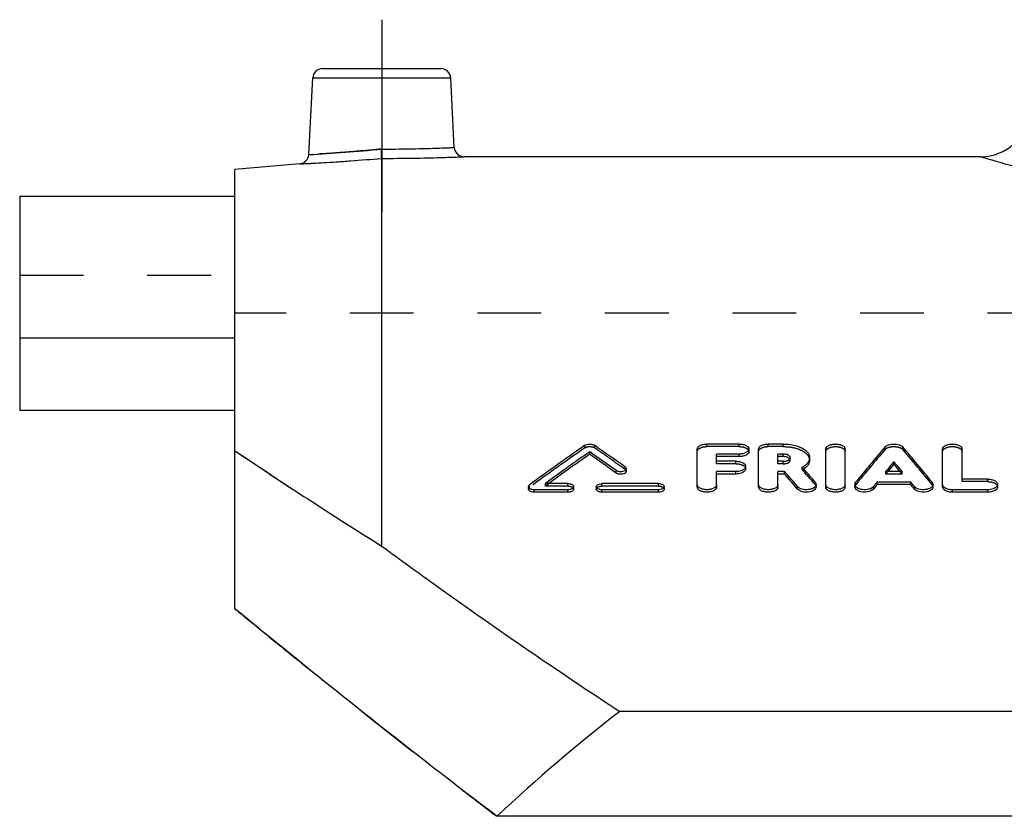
# Model space of a CAD drawing. Header units: millimetres. Extents: x 0 to 1000, y 0 to 1000.
# Tile 2 of 3: x 350 to 450, y 479 to 560. Entities that reach past the tile are written whole.
import ezdxf

# ---------------------------------------------------------------- set-up
doc = ezdxf.new("R2010")
doc.units = ezdxf.units.MM
doc.header["$LTSCALE"] = 65.185185
doc.linetypes.add('CENTER', pattern=[0.6, 0.375, -0.075, 0.075, -0.075])
doc.linetypes.add('HIDDEN', pattern=[0.2, 0.1, -0.1])
for name, color, linetype in [('FASEN', 7, 'CONTINUOUS'), ('KOERPER', 7, 'CONTINUOUS'), ('KONST.EL_MIT_GEO', 7, 'CONTINUOUS'), ('KONSTR_EL', 7, 'CONTINUOUS')]:
    doc.layers.add(name, color=color, linetype=linetype)

msp = doc.modelspace()

# ---------------------------------------------------------------- linework, layer by layer
at = {"layer": 'FASEN', "color": 7, "linetype": 'Continuous'}
msp.add_line((378.13, 545.27), (371.5, 544.69), dxfattribs=at)
at = {"layer": 'KOERPER', "color": 2, "linetype": 'CENTER'}
msp.add_line((386.5, 560), (386.5, 540.39), dxfattribs=at)
at = {"layer": 'KOERPER', "color": 7, "linetype": 'Continuous'}
for p, q in [((447.74, 546), (394.92, 546)), ((349.5, 527.47), (349.5, 520.1)), ((371.5, 527.47), (349.5, 527.47)), ((349.5, 520.1), (371.5, 520.1))]:
    msp.add_line(p, q, dxfattribs=at)
at = {"layer": 'KOERPER', "color": 8, "linetype": 'HIDDEN'}
msp.add_line((650.5, 530), (371.5, 530), dxfattribs=at)
at = {"layer": 'KONST.EL_MIT_GEO', "color": 7, "linetype": 'Continuous'}
for p, q in [((380.45, 555), (392.55, 555)), ((379.04, 546.21), (379.45, 554.05)), ((379.45, 554.05), (393.55, 554.05)), ((393.92, 546.95), (393.55, 554.05)), ((386.5, 506.22), (386.5, 545.83)), ((349.5, 541.98), (349.5, 527.47)), ((349.5, 541.98), (371.5, 541.98)), ((423.04, 516.64), (419.74, 516.64)), ((427.55, 516.64), (426.01, 516.64)), ((407.76, 515.6), (407.76, 515.85)), ((418.75, 512.26), (418.75, 516.13)), ((420.73, 514.88), (420.73, 515.62)), ((423.04, 515.62), (420.73, 515.62)), ((423.04, 515.36), (420.73, 515.36)), ((423.04, 515.36), (423.04, 515.62)), ((424.03, 515.88), (424.03, 516.13)), ((425.02, 512.26), (425.02, 516.13)), ((427, 514.88), (427, 515.62)), ((427.55, 515.62), (427, 515.62)), ((427.55, 515.36), (427, 515.36)), ((427.55, 515.36), (427.55, 515.62)), ((431.89, 512.26), (431.89, 516.13)), ((433.87, 512.26), (433.87, 516.13)), ((443.83, 512.26), (443.83, 516.13)), ((445.82, 513.05), (445.82, 516.13)), ((422.71, 514.88), (420.73, 514.88)), ((423.7, 514.1), (423.7, 514.36)), ((427.55, 514.88), (427, 514.88)), ((429.61, 514.13), (429.48, 514.27)), ((430.23, 515), (430.23, 515.25)), ((438.85, 514.59), (438.85, 514.85)), ((410.46, 513.68), (410.46, 513.93)), ((411.5, 513.86), (411.5, 514.11)), ((420.73, 512.26), (420.73, 513.83)), ((422.71, 513.83), (420.73, 513.83)), ((422.71, 513.58), (420.73, 513.58)), ((422.71, 513.58), (422.71, 513.83)), ((427, 512.26), (427, 513.83)), ((427.68, 513.83), (427, 513.83)), ((427.68, 513.58), (427, 513.58)), ((427.68, 513.58), (427.68, 513.83)), ((429.63, 514.1), (429.61, 514.13)), ((439.7, 513.83), (438.01, 513.83)), ((401.5, 512.29), (401.5, 512.04)), ((405.54, 512.6), (403.23, 512.6)), ((406.12, 512.04), (406.12, 512.29)), ((408.43, 512.29), (408.43, 512.04)), ((414.79, 512.6), (409.01, 512.6)), ((415.37, 512.04), (415.37, 512.29)), ((429.01, 512.03), (429.01, 512.28)), ((430.9, 512.26), (430.9, 512.51)), ((434.86, 512.51), (434.86, 512.26)), ((436.76, 512.04), (436.76, 512.3)), ((437.14, 512.51), (437.14, 512.76)), ((440.57, 512.76), (437.14, 512.76)), ((440.57, 512.51), (437.14, 512.51)), ((440.57, 512.51), (440.57, 512.76)), ((440.95, 512.04), (440.95, 512.3)), ((442.84, 512.26), (442.84, 512.51)), ((448.46, 513.05), (445.82, 513.05)), ((449.45, 512.26), (449.45, 512.51)), ((402.08, 511.72), (402.08, 511.97)), ((405.54, 511.97), (402.08, 511.97)), ((405.54, 511.72), (402.08, 511.72)), ((405.54, 511.72), (405.54, 511.97)), ((409.01, 511.72), (409.01, 511.97)), ((414.79, 511.97), (409.01, 511.97)), ((414.79, 511.72), (409.01, 511.72)), ((414.79, 511.72), (414.79, 511.97)), ((444.83, 511.72), (444.83, 511.97)), ((448.46, 511.97), (444.83, 511.97)), ((448.46, 511.72), (444.83, 511.72)), ((448.46, 511.72), (448.46, 511.97))]:
    msp.add_line(p, q, dxfattribs=at)
at = {"layer": 'KONST.EL_MIT_GEO', "color": 8, "linetype": 'HIDDEN'}
for p, q in [((371.5, 520.1), (371.5, 541.98)), ((349.5, 533.89), (371.5, 533.89)), ((407.27, 516.26), (407.27, 516.52)), ((408.25, 516.26), (408.25, 516.52)), ((419.74, 516.38), (419.74, 516.64)), ((423.04, 516.38), (419.74, 516.38)), ((423.04, 516.38), (423.04, 516.64)), ((426.01, 516.38), (426.01, 516.64)), ((427.55, 516.38), (426.01, 516.38)), ((427.55, 516.38), (427.55, 516.64)), ((437.95, 516.08), (437.95, 516.34)), ((439.76, 516.08), (439.76, 516.34)), ((411.39, 514.04), (411.39, 514.3)), ((420.73, 514.63), (420.73, 514.88)), ((422.71, 514.63), (420.73, 514.63)), ((422.71, 514.63), (422.71, 514.88)), ((427, 514.63), (427, 514.88)), ((427.55, 514.63), (427, 514.63)), ((427.55, 514.63), (427.55, 514.88)), ((428.25, 515), (428.25, 515.25)), ((429.48, 514.01), (429.48, 514.27)), ((438.01, 513.58), (438.01, 513.83)), ((438.01, 513.58), (438.2, 513.8)), ((439.7, 513.58), (438.01, 513.58)), ((438.2, 513.8), (438.22, 513.83)), ((439.51, 513.8), (439.49, 513.83)), ((439.7, 513.58), (439.51, 513.8)), ((439.7, 513.58), (439.7, 513.83)), ((401.61, 512.22), (401.61, 512.48)), ((403.23, 512.35), (403.23, 512.6)), ((403.23, 512.35), (403.35, 512.44)), ((405.54, 512.35), (403.23, 512.35)), ((403.35, 512.44), (403.57, 512.6)), ((405.54, 512.35), (405.54, 512.6)), ((409.01, 512.35), (409.01, 512.6)), ((414.79, 512.35), (409.01, 512.35)), ((414.79, 512.35), (414.79, 512.6)), ((430.81, 512.49), (430.81, 512.74)), ((434.95, 512.48), (434.95, 512.73)), ((442.76, 512.48), (442.76, 512.73)), ((445.82, 512.8), (445.82, 513.05)), ((448.46, 512.8), (445.82, 512.8)), ((448.46, 512.8), (448.46, 513.05))]:
    msp.add_line(p, q, dxfattribs=at)
at = {"layer": 'KONST.EL_MIT_GEO', "color": 7, "linetype": 'Continuous'}
for centre, radius, start, end in [((380.45, 554), 1, 90, 177), ((392.55, 554), 1, 3, 90), ((447.74, 551), 5, 270, 355), ((370.26, 709.79), 163.81, 273.073, 275.6768), ((394.92, 547), 1, 183, 270.0004), ((378.04, 546.26), 1, 274.9995, 357), ((553.56, 305.82), 256.5, 124.7727, 126.3251), ((264.27, 309.09), 252.49, 54.3621, 55.2355), ((580.18, 395.02), 186.95, 139.5379, 140.9763), ((297.52, 395.02), 186.95, 39.0237, 40.4621), ((555.48, 305.16), 257.32, 125.0349, 126.2769), ((555.01, 305.26), 256.76, 124.9953, 126.1441), ((261.73, 307.54), 254.4, 54.2224, 54.97), ((261.87, 307.19), 254.39, 54.2612, 55.0084), ((428.05, 515.25), 0.195, 350.0289, 359.9777), ((582.05, 395.29), 186.55, 140.1407, 140.5463), ((581.35, 395.45), 185.74, 140.1001, 140.4057), ((295.65, 395.29), 186.55, 39.4537, 39.8593), ((296.36, 395.45), 185.74, 39.5943, 39.8999), ((279.98, 385.02), 195.98, 40.4946, 41.0919), ((280.22, 384.8), 195.77, 40.535, 41.1324), ((428.5, 515.85), 2.08, 302.9662, 305.0723), ((283.49, 386.17), 194.23, 40.6685, 41.1997), ((588.79, 389.78), 195.25, 140.9578, 141.1347), ((588.52, 389.56), 195.02, 140.9177, 141.0948), ((288.92, 389.78), 195.25, 38.8653, 39.0422), ((289.18, 389.56), 195.02, 38.9052, 39.0823)]:
    msp.add_arc(centre, radius, start, end, dxfattribs=at)
at = {"layer": 'KONST.EL_MIT_GEO', "color": 8, "linetype": 'HIDDEN'}
for centre, radius, start, end in [((553.41, 305.47), 256.49, 124.7344, 126.2861), ((264.41, 308.74), 252.49, 54.4008, 55.2738), ((579.94, 394.8), 186.74, 139.4975, 140.9363), ((297.77, 394.8), 186.74, 39.0637, 40.5025), ((428.05, 515), 0.195, 0.0118, 9.3344), ((428.31, 516.14), 2.42, 298.8034, 301.7902), ((283.98, 386.16), 193.7, 40.7087, 41.3071), ((428.42, 515.96), 2.21, 301.8204, 302.9751)]:
    msp.add_arc(centre, radius, start, end, dxfattribs=at)
for points, knots in [([(386.46, 546.78), (385.52, 546.69), (383.77, 546.53), (381.48, 546.36), (379.95, 546.26), (379.23, 546.22), (379.04, 546.21)], [0, 0, 0, 0, 0.382469, 0.706947, 0.923838, 1, 1, 1, 1]), ([(386.5, 545.83), (386.5, 545.93), (386.48, 546.24), (386.47, 546.56), (386.46, 546.78)], [0, 0, 0, 0, 0.304028, 1, 1, 1, 1]), ([(407.27, 516.26), (407.33, 516.3), (407.49, 516.37), (407.76, 516.39), (408.02, 516.37), (408.18, 516.3), (408.25, 516.26)], [0, 0, 0, 0, 0.22915, 0.499515, 0.76865, 1, 1, 1, 1]), ([(418.75, 515.88), (418.75, 515.95), (418.82, 516.1), (419.05, 516.26), (419.37, 516.36), (419.61, 516.38), (419.74, 516.38)], [0, 0, 0, 0, 0.17478, 0.400549, 0.682173, 1, 1, 1, 1]), ([(423.04, 516.38), (423.17, 516.38), (423.41, 516.36), (423.72, 516.26), (423.96, 516.1), (424.03, 515.94), (424.03, 515.88)], [0, 0, 0, 0, 0.321249, 0.599535, 0.827239, 1, 1, 1, 1]), ([(425.02, 515.88), (425.02, 515.95), (425.09, 516.1), (425.32, 516.26), (425.64, 516.36), (425.88, 516.38), (426.01, 516.38)], [0, 0, 0, 0, 0.17478, 0.400549, 0.682173, 1, 1, 1, 1]), ([(427.55, 516.38), (427.89, 516.38), (428.54, 516.32), (429.3, 516.08), (429.77, 515.79), (430.03, 515.55), (430.19, 515.28), (430.23, 515.09), (430.23, 515)], [0, 0, 0, 0, 0.315798, 0.595767, 0.717082, 0.821977, 0.914318, 1, 1, 1, 1]), ([(431.89, 515.88), (431.89, 515.95), (431.96, 516.1), (432.2, 516.26), (432.51, 516.36), (432.88, 516.4), (433.25, 516.36), (433.57, 516.26), (433.8, 516.1), (433.87, 515.95), (433.87, 515.88)], [0, 0, 0, 0, 0.088489, 0.19968, 0.342556, 0.499715, 0.658466, 0.800154, 0.911841, 1, 1, 1, 1]), ([(437.95, 516.08), (438.04, 516.19), (438.35, 516.34), (438.85, 516.41), (439.36, 516.34), (439.67, 516.19), (439.76, 516.08)], [0, 0, 0, 0, 0.220535, 0.500795, 0.779405, 1, 1, 1, 1]), ([(443.83, 515.88), (443.83, 515.95), (443.91, 516.1), (444.14, 516.26), (444.46, 516.36), (444.83, 516.4), (445.19, 516.36), (445.51, 516.26), (445.74, 516.1), (445.82, 515.95), (445.82, 515.88)], [0, 0, 0, 0, 0.088489, 0.19968, 0.342556, 0.499715, 0.658466, 0.800154, 0.911841, 1, 1, 1, 1]), ([(422.71, 514.63), (422.84, 514.63), (423.08, 514.6), (423.4, 514.5), (423.63, 514.34), (423.7, 514.18), (423.7, 514.1)], [0, 0, 0, 0, 0.319102, 0.596199, 0.824534, 1, 1, 1, 1]), ([(427.55, 514.63), (427.64, 514.63), (427.81, 514.64), (428.03, 514.72), (428.2, 514.83), (428.25, 514.95), (428.25, 515)], [0, 0, 0, 0, 0.319548, 0.597012, 0.82453, 1, 1, 1, 1]), ([(428.25, 515.03), (428.24, 515.05), (428.23, 515.09), (428.21, 515.12), (428.21, 515.12)], [0, 0, 0, 0, 0.732393, 1, 1, 1, 1]), ([(411.39, 514.04), (411.41, 514.03), (411.47, 513.98), (411.5, 513.91), (411.5, 513.86)], [0, 0, 0, 0, 0.299054, 1, 1, 1, 1]), ([(405.54, 512.35), (405.62, 512.35), (405.74, 512.34), (405.91, 512.29), (406.02, 512.22), (406.1, 512.14), (406.12, 512.07), (406.12, 512.04)], [0, 0, 0, 0, 0.31377, 0.524817, 0.712392, 0.869161, 1, 1, 1, 1]), ([(408.43, 512.04), (408.43, 512.08), (408.47, 512.16), (408.57, 512.24), (408.75, 512.33), (408.9, 512.35), (409.01, 512.35)], [0, 0, 0, 0, 0.179776, 0.347604, 0.539676, 1, 1, 1, 1]), ([(414.79, 512.35), (414.86, 512.35), (414.99, 512.34), (415.15, 512.29), (415.27, 512.22), (415.35, 512.14), (415.37, 512.07), (415.37, 512.04)], [0, 0, 0, 0, 0.31377, 0.524817, 0.712392, 0.869161, 1, 1, 1, 1]), ([(430.81, 512.49), (430.82, 512.47), (430.87, 512.4), (430.9, 512.32), (430.9, 512.26)], [0, 0, 0, 0, 0.274589, 1, 1, 1, 1]), ([(434.86, 512.26), (434.86, 512.28), (434.87, 512.36), (434.91, 512.43), (434.95, 512.48)], [0, 0, 0, 0, 0.239204, 1, 1, 1, 1]), ([(442.76, 512.48), (442.77, 512.46), (442.82, 512.4), (442.84, 512.32), (442.84, 512.26)], [0, 0, 0, 0, 0.272713, 1, 1, 1, 1]), ([(448.46, 512.8), (448.59, 512.8), (448.8, 512.78), (449.08, 512.69), (449.28, 512.58), (449.41, 512.43), (449.45, 512.31), (449.45, 512.26)], [0, 0, 0, 0, 0.316128, 0.526947, 0.712949, 0.869559, 1, 1, 1, 1]), ([(401.5, 512.04), (401.5, 512.05), (401.51, 512.13), (401.57, 512.19), (401.61, 512.22)], [0, 0, 0, 0, 0.219157, 1, 1, 1, 1])]:
    msp.add_open_spline(points, degree=3, knots=knots, dxfattribs=at)
at = {"layer": 'KONST.EL_MIT_GEO', "color": 7, "linetype": 'Continuous'}
for points, knots in [([(386.46, 546.78), (387.41, 546.78), (388.79, 546.79), (390.55, 546.83), (391.67, 546.86), (392.48, 546.89), (393.02, 546.91), (393.33, 546.92), (393.58, 546.93), (393.76, 546.94), (393.86, 546.95), (393.91, 546.95), (393.92, 546.95)], [0, 0, 0, 0, 0.382402, 0.555295, 0.706882, 0.831315, 0.881805, 0.923801, 0.956894, 0.980763, 0.995179, 1, 1, 1, 1]), ([(386.5, 545.83), (386.5, 545.93), (386.48, 546.24), (386.47, 546.56), (386.46, 546.78)], [0, 0, 0, 0, 0.304028, 1, 1, 1, 1]), ([(378.13, 545.27), (378.14, 545.27), (378.2, 545.27), (378.32, 545.28), (378.52, 545.29), (378.79, 545.3), (379.14, 545.32), (379.75, 545.35), (380.66, 545.4), (381.92, 545.48), (383.89, 545.62), (385.43, 545.74), (386.5, 545.83)], [0, 0, 0, 0, 0.004833, 0.01928, 0.0432, 0.076355, 0.118417, 0.16897, 0.293488, 0.44505, 0.617805, 1, 1, 1, 1]), ([(386.5, 545.83), (387.57, 545.83), (389.13, 545.84), (391.11, 545.88), (392.37, 545.91), (393.29, 545.94), (393.9, 545.96), (394.25, 545.97), (394.53, 545.98), (394.73, 545.99), (394.85, 546), (394.91, 546), (394.92, 546)], [0, 0, 0, 0, 0.382014, 0.55477, 0.706357, 0.830914, 0.881494, 0.923583, 0.956762, 0.980702, 0.995163, 1, 1, 1, 1]), ([(447.74, 546), (447.74, 546), (447.77, 545.99), (447.83, 545.97), (447.92, 545.94), (448.13, 545.88), (448.49, 545.78), (449.03, 545.62), (449.72, 545.42), (450.56, 545.18), (451.55, 544.91), (453.15, 544.46), (455.48, 543.84), (458.68, 543.02), (462.37, 542.13), (466.52, 541.21), (471.08, 540.29), (477.88, 539.06), (487.1, 537.73), (498.8, 536.69), (511, 536.32), (523.2, 536.69), (534.9, 537.73), (544.12, 539.06), (550.92, 540.29), (555.48, 541.21), (559.63, 542.13), (563.32, 543.02), (566.52, 543.84), (568.85, 544.46), (570.45, 544.91), (571.44, 545.18), (572.28, 545.42), (572.97, 545.62), (573.51, 545.78), (573.87, 545.88), (574.08, 545.95), (574.18, 545.97), (574.24, 546), (574.26, 546)], [0, 0, 0, 0, 0.000158, 0.000633, 0.001423, 0.002528, 0.005678, 0.010071, 0.015688, 0.022509, 0.030507, 0.039654, 0.061263, 0.087052, 0.11671, 0.149911, 0.186316, 0.225578, 0.311227, 0.403817, 0.5, 0.596183, 0.688773, 0.774422, 0.813684, 0.850089, 0.88329, 0.912948, 0.938737, 0.960346, 0.969493, 0.977491, 0.984312, 0.989929, 0.994322, 0.997472, 0.998577, 0.999367, 1, 1, 1, 1]), ([(407.27, 516.52), (407.33, 516.56), (407.49, 516.62), (407.76, 516.65), (408.02, 516.62), (408.18, 516.56), (408.25, 516.52)], [0, 0, 0, 0, 0.229709, 0.500009, 0.7703, 1, 1, 1, 1]), ([(418.75, 516.13), (418.75, 516.2), (418.82, 516.36), (419.05, 516.52), (419.37, 516.62), (419.61, 516.64), (419.74, 516.64)], [0, 0, 0, 0, 0.174394, 0.399856, 0.68261, 1, 1, 1, 1]), ([(423.04, 516.64), (423.16, 516.64), (423.41, 516.62), (423.72, 516.52), (423.96, 516.36), (424.03, 516.2), (424.03, 516.13)], [0, 0, 0, 0, 0.317349, 0.600081, 0.825553, 1, 1, 1, 1]), ([(425.02, 516.13), (425.02, 516.2), (425.09, 516.36), (425.32, 516.52), (425.64, 516.62), (425.88, 516.64), (426.01, 516.64)], [0, 0, 0, 0, 0.174394, 0.399856, 0.68261, 1, 1, 1, 1]), ([(427.55, 516.64), (427.89, 516.64), (428.55, 516.58), (429.3, 516.34), (429.77, 516.05), (430.03, 515.81), (430.19, 515.54), (430.23, 515.34), (430.23, 515.25)], [0, 0, 0, 0, 0.315482, 0.596661, 0.717035, 0.822468, 0.91502, 1, 1, 1, 1]), ([(431.89, 516.13), (431.89, 516.2), (431.96, 516.36), (432.2, 516.52), (432.51, 516.62), (432.88, 516.65), (433.25, 516.62), (433.57, 516.52), (433.8, 516.36), (433.87, 516.2), (433.87, 516.13)], [0, 0, 0, 0, 0.087194, 0.199908, 0.341299, 0.499988, 0.658694, 0.800096, 0.912803, 1, 1, 1, 1]), ([(437.95, 516.34), (438.04, 516.45), (438.35, 516.6), (438.85, 516.67), (439.36, 516.6), (439.67, 516.45), (439.76, 516.34)], [0, 0, 0, 0, 0.219024, 0.499987, 0.780966, 1, 1, 1, 1]), ([(443.83, 516.13), (443.83, 516.2), (443.91, 516.36), (444.14, 516.52), (444.46, 516.62), (444.83, 516.65), (445.19, 516.62), (445.51, 516.52), (445.74, 516.36), (445.82, 516.2), (445.82, 516.13)], [0, 0, 0, 0, 0.087194, 0.199908, 0.341299, 0.499988, 0.658694, 0.800096, 0.912803, 1, 1, 1, 1]), ([(424.03, 516.13), (424.03, 516.06), (423.96, 515.9), (423.72, 515.75), (423.41, 515.64), (423.17, 515.62), (423.04, 515.62)], [0, 0, 0, 0, 0.174552, 0.400309, 0.683016, 1, 1, 1, 1]), ([(424.03, 515.88), (424.03, 515.81), (423.96, 515.65), (423.72, 515.49), (423.41, 515.39), (423.17, 515.36), (423.04, 515.36)], [0, 0, 0, 0, 0.174633, 0.400929, 0.680434, 1, 1, 1, 1]), ([(428.25, 515.25), (428.25, 515.3), (428.2, 515.41), (428.03, 515.53), (427.81, 515.6), (427.64, 515.62), (427.55, 515.62)], [0, 0, 0, 0, 0.175805, 0.401628, 0.68376, 1, 1, 1, 1]), ([(428.05, 515.25), (428.01, 515.27), (427.86, 515.34), (427.68, 515.36), (427.55, 515.36)], [0, 0, 0, 0, 0.22275, 1, 1, 1, 1]), ([(411.39, 514.3), (411.41, 514.28), (411.46, 514.24), (411.5, 514.17), (411.5, 514.11)], [0, 0, 0, 0, 0.291118, 1, 1, 1, 1]), ([(422.71, 514.88), (422.83, 514.88), (423.08, 514.86), (423.39, 514.75), (423.63, 514.59), (423.7, 514.43), (423.7, 514.36)], [0, 0, 0, 0, 0.315135, 0.596657, 0.822789, 1, 1, 1, 1]), ([(423.7, 514.36), (423.7, 514.32), (423.68, 514.25), (423.57, 514.06), (423.22, 513.88), (422.89, 513.83), (422.71, 513.83)], [0, 0, 0, 0, 0.08616, 0.180033, 0.539197, 1, 1, 1, 1]), ([(427.55, 514.88), (427.59, 514.88), (427.76, 514.89), (427.93, 514.93), (428.04, 514.99)], [0, 0, 0, 0, 0.268422, 1, 1, 1, 1]), ([(428.04, 514.99), (428.07, 515), (428.16, 515.06), (428.23, 515.15), (428.25, 515.22)], [0, 0, 0, 0, 0.298586, 1, 1, 1, 1]), ([(428.21, 515.12), (428.2, 515.14), (428.15, 515.19), (428.09, 515.23), (428.05, 515.25)], [0, 0, 0, 0, 0.224353, 1, 1, 1, 1]), ([(430.23, 515.25), (430.23, 515.16), (430.19, 514.97), (430.04, 514.7), (429.79, 514.46), (429.59, 514.33), (429.48, 514.27)], [0, 0, 0, 0, 0.211024, 0.44126, 0.702715, 1, 1, 1, 1]), ([(430.23, 515), (430.23, 514.84), (430.11, 514.49), (429.85, 514.25), (429.69, 514.15)], [0, 0, 0, 0, 0.448921, 1, 1, 1, 1]), ([(411.5, 514.11), (411.5, 513.95), (411.2, 513.82), (410.93, 513.8), (410.71, 513.82), (410.55, 513.87), (410.46, 513.93)], [0, 0, 0, 0, 0.42492, 0.578795, 0.732892, 1, 1, 1, 1]), ([(411.5, 513.86), (411.5, 513.7), (411.2, 513.57), (410.93, 513.55), (410.71, 513.56), (410.55, 513.62), (410.46, 513.68)], [0, 0, 0, 0, 0.423431, 0.579812, 0.731245, 1, 1, 1, 1]), ([(423.7, 514.1), (423.7, 514.07), (423.68, 514), (423.57, 513.81), (423.22, 513.62), (422.89, 513.58), (422.71, 513.58)], [0, 0, 0, 0, 0.085311, 0.180087, 0.537209, 1, 1, 1, 1]), ([(401.5, 512.29), (401.5, 512.3), (401.51, 512.38), (401.57, 512.44), (401.61, 512.48)], [0, 0, 0, 0, 0.225335, 1, 1, 1, 1]), ([(402.08, 511.97), (402, 511.97), (401.88, 511.98), (401.71, 512.04), (401.6, 512.1), (401.52, 512.19), (401.5, 512.26), (401.5, 512.29)], [0, 0, 0, 0, 0.311678, 0.525971, 0.712152, 0.867131, 1, 1, 1, 1]), ([(405.54, 512.6), (405.62, 512.6), (405.74, 512.59), (405.91, 512.54), (406.02, 512.47), (406.1, 512.39), (406.12, 512.32), (406.12, 512.29)], [0, 0, 0, 0, 0.311871, 0.526188, 0.712245, 0.867182, 1, 1, 1, 1]), ([(406.12, 512.29), (406.12, 512.24), (406.09, 512.16), (405.99, 512.08), (405.81, 511.99), (405.65, 511.97), (405.54, 511.97)], [0, 0, 0, 0, 0.18043, 0.346094, 0.542904, 1, 1, 1, 1]), ([(408.43, 512.29), (408.43, 512.33), (408.47, 512.41), (408.57, 512.5), (408.75, 512.58), (408.9, 512.6), (409.01, 512.6)], [0, 0, 0, 0, 0.180338, 0.345831, 0.54258, 1, 1, 1, 1]), ([(409.01, 511.97), (408.94, 511.97), (408.81, 511.98), (408.65, 512.04), (408.53, 512.1), (408.45, 512.19), (408.43, 512.26), (408.43, 512.29)], [0, 0, 0, 0, 0.311612, 0.525879, 0.712043, 0.867154, 1, 1, 1, 1]), ([(414.79, 512.6), (414.86, 512.6), (414.99, 512.59), (415.15, 512.54), (415.27, 512.47), (415.35, 512.39), (415.37, 512.32), (415.37, 512.29)], [0, 0, 0, 0, 0.311871, 0.526188, 0.712245, 0.867182, 1, 1, 1, 1]), ([(415.37, 512.29), (415.37, 512.24), (415.33, 512.16), (415.23, 512.08), (415.06, 511.99), (414.9, 511.97), (414.79, 511.97)], [0, 0, 0, 0, 0.18043, 0.346094, 0.542904, 1, 1, 1, 1]), ([(420.73, 512.51), (420.73, 512.44), (420.66, 512.27), (420.42, 512.11), (420.11, 512), (419.74, 511.96), (419.37, 512), (419.05, 512.11), (418.82, 512.27), (418.75, 512.44), (418.75, 512.51)], [0, 0, 0, 0, 0.090028, 0.203579, 0.343732, 0.499988, 0.656261, 0.796424, 0.909969, 1, 1, 1, 1]), ([(420.73, 512.26), (420.73, 512.19), (420.66, 512.02), (420.42, 511.85), (420.1, 511.75), (419.74, 511.71), (419.37, 511.75), (419.05, 511.85), (418.82, 512.02), (418.75, 512.19), (418.75, 512.26)], [0, 0, 0, 0, 0.091309, 0.20329, 0.344919, 0.49972, 0.656092, 0.796551, 0.909035, 1, 1, 1, 1]), ([(427, 512.51), (427, 512.44), (426.93, 512.27), (426.7, 512.11), (426.38, 512), (426.01, 511.96), (425.64, 512), (425.32, 512.11), (425.09, 512.27), (425.02, 512.44), (425.02, 512.51)], [0, 0, 0, 0, 0.090028, 0.203579, 0.343732, 0.499988, 0.656261, 0.796424, 0.909969, 1, 1, 1, 1]), ([(427, 512.26), (427, 512.19), (426.93, 512.02), (426.7, 511.85), (426.38, 511.75), (426.01, 511.71), (425.64, 511.75), (425.32, 511.85), (425.09, 512.02), (425.02, 512.19), (425.02, 512.26)], [0, 0, 0, 0, 0.091309, 0.20329, 0.344919, 0.49972, 0.656092, 0.796551, 0.909035, 1, 1, 1, 1]), ([(430.9, 512.51), (430.9, 512.45), (430.85, 512.31), (430.67, 512.15), (430.42, 512.04), (430.01, 511.95), (429.58, 511.98), (429.21, 512.12), (429.06, 512.22), (429.01, 512.28)], [0, 0, 0, 0, 0.085512, 0.189018, 0.315391, 0.459611, 0.757664, 0.889906, 1, 1, 1, 1]), ([(430.9, 512.26), (430.9, 512.2), (430.85, 512.06), (430.68, 511.9), (430.42, 511.79), (430.02, 511.7), (429.59, 511.72), (429.21, 511.86), (429.06, 511.97), (429.01, 512.03)], [0, 0, 0, 0, 0.084045, 0.188393, 0.314961, 0.45747, 0.756429, 0.888557, 1, 1, 1, 1]), ([(430.81, 512.74), (430.82, 512.72), (430.87, 512.66), (430.9, 512.57), (430.9, 512.51)], [0, 0, 0, 0, 0.272152, 1, 1, 1, 1]), ([(433.87, 512.51), (433.87, 512.44), (433.8, 512.27), (433.57, 512.11), (433.25, 512), (432.88, 511.96), (432.51, 512), (432.19, 512.11), (431.96, 512.27), (431.89, 512.44), (431.89, 512.51)], [0, 0, 0, 0, 0.090028, 0.203579, 0.343732, 0.499988, 0.656261, 0.796424, 0.909969, 1, 1, 1, 1]), ([(433.87, 512.26), (433.87, 512.19), (433.8, 512.02), (433.57, 511.85), (433.25, 511.75), (432.88, 511.71), (432.51, 511.75), (432.19, 511.85), (431.96, 512.02), (431.89, 512.19), (431.89, 512.26)], [0, 0, 0, 0, 0.091309, 0.20329, 0.344919, 0.49972, 0.656092, 0.796551, 0.909035, 1, 1, 1, 1]), ([(434.86, 512.51), (434.86, 512.53), (434.87, 512.61), (434.91, 512.68), (434.95, 512.73)], [0, 0, 0, 0, 0.238101, 1, 1, 1, 1]), ([(436.76, 512.3), (436.71, 512.23), (436.57, 512.12), (436.19, 511.98), (435.76, 511.95), (435.35, 512.04), (435.09, 512.15), (434.91, 512.31), (434.86, 512.45), (434.86, 512.51)], [0, 0, 0, 0, 0.108884, 0.240335, 0.53852, 0.683329, 0.810366, 0.914313, 1, 1, 1, 1]), ([(436.76, 512.04), (436.71, 511.98), (436.56, 511.87), (436.19, 511.73), (435.76, 511.7), (435.34, 511.79), (435.09, 511.9), (434.91, 512.06), (434.86, 512.2), (434.86, 512.26)], [0, 0, 0, 0, 0.11076, 0.240925, 0.540909, 0.683348, 0.81162, 0.915229, 1, 1, 1, 1]), ([(442.84, 512.51), (442.84, 512.45), (442.79, 512.31), (442.61, 512.15), (442.36, 512.04), (441.95, 511.95), (441.51, 511.98), (441.14, 512.12), (441, 512.23), (440.95, 512.3)], [0, 0, 0, 0, 0.085698, 0.18965, 0.316678, 0.461521, 0.759681, 0.89112, 1, 1, 1, 1]), ([(442.84, 512.26), (442.84, 512.2), (442.79, 512.06), (442.62, 511.9), (442.36, 511.79), (441.95, 511.7), (441.52, 511.73), (441.14, 511.87), (441, 511.98), (440.95, 512.04)], [0, 0, 0, 0, 0.08428, 0.188934, 0.316365, 0.459369, 0.758501, 0.889778, 1, 1, 1, 1]), ([(442.76, 512.73), (442.77, 512.71), (442.82, 512.65), (442.84, 512.57), (442.84, 512.51)], [0, 0, 0, 0, 0.270304, 1, 1, 1, 1]), ([(444.83, 511.97), (444.7, 511.97), (444.48, 511.99), (444.2, 512.08), (444.01, 512.2), (443.87, 512.34), (443.83, 512.46), (443.83, 512.51)], [0, 0, 0, 0, 0.311755, 0.52616, 0.712419, 0.867393, 1, 1, 1, 1]), ([(444.83, 511.72), (444.7, 511.72), (444.48, 511.74), (444.2, 511.83), (444.01, 511.94), (443.87, 512.09), (443.83, 512.21), (443.83, 512.26)], [0, 0, 0, 0, 0.312188, 0.526149, 0.712743, 0.866932, 1, 1, 1, 1]), ([(448.46, 513.05), (448.52, 513.05), (448.65, 513.04), (448.86, 513.01), (449.08, 512.94), (449.28, 512.83), (449.41, 512.69), (449.45, 512.57), (449.45, 512.51)], [0, 0, 0, 0, 0.158324, 0.312462, 0.526819, 0.712825, 0.867503, 1, 1, 1, 1]), ([(449.45, 512.51), (449.45, 512.48), (449.43, 512.4), (449.32, 512.21), (448.98, 512.02), (448.64, 511.97), (448.46, 511.97)], [0, 0, 0, 0, 0.087702, 0.182747, 0.542156, 1, 1, 1, 1]), ([(449.45, 512.26), (449.45, 512.23), (449.43, 512.15), (449.32, 511.96), (448.98, 511.77), (448.64, 511.72), (448.46, 511.72)], [0, 0, 0, 0, 0.08683, 0.18278, 0.540131, 1, 1, 1, 1]), ([(402.08, 511.72), (402, 511.72), (401.88, 511.73), (401.71, 511.79), (401.57, 511.86), (401.5, 511.97), (401.5, 512.04)], [0, 0, 0, 0, 0.316027, 0.52801, 0.716832, 1, 1, 1, 1]), ([(406.12, 512.04), (406.12, 511.99), (406.09, 511.91), (405.99, 511.83), (405.81, 511.74), (405.65, 511.72), (405.54, 511.72)], [0, 0, 0, 0, 0.179868, 0.347869, 0.54, 1, 1, 1, 1]), ([(409.01, 511.72), (408.94, 511.72), (408.81, 511.73), (408.65, 511.78), (408.53, 511.85), (408.45, 511.94), (408.43, 512.01), (408.43, 512.04)], [0, 0, 0, 0, 0.31351, 0.524508, 0.71219, 0.869134, 1, 1, 1, 1]), ([(415.37, 512.04), (415.37, 511.99), (415.33, 511.91), (415.23, 511.83), (415.06, 511.74), (414.9, 511.72), (414.79, 511.72)], [0, 0, 0, 0, 0.179868, 0.347869, 0.54, 1, 1, 1, 1])]:
    msp.add_open_spline(points, degree=3, knots=knots, dxfattribs=at)
at = {"layer": 'KONSTR_EL', "color": 7, "linetype": 'Continuous'}
for p, q in [((371.5, 499.81), (371.5, 544.69)), ((611.16, 489.32), (410.84, 489.32)), ((623.73, 478.61), (398.27, 478.61))]:
    msp.add_line(p, q, dxfattribs=at)
msp.add_arc((660.37, 944.45), 516.77, 236.0132, 237.9962, dxfattribs=at)
at = {"layer": 'KONSTR_EL', "color": 8, "linetype": 'HIDDEN'}
for centre, radius, start, end in [((649.53, 927.74), 496.85, 235.9735, 238.036), ((1075.21, 1356.4), 1108.58, 230.59618, 230.78862), ((832.85, 1051.43), 719.02, 232.47389, 232.81307)]:
    msp.add_arc(centre, radius, start, end, dxfattribs=at)
at = {"layer": 'KONSTR_EL', "color": 7, "linetype": 'Continuous'}
msp.add_ellipse((511, 330), major_axis=(0, 194.29), ratio=0.900708, start_param=0.60937, end_param=0.699968, dxfattribs=at)
for points, knots in [([(386.5, 506.22), (388.41, 504.82), (396.41, 499.03), (404.55, 493.43), (410.84, 489.32)], [0, 0, 0, 0, 0.239592, 1, 1, 1, 1]), ([(398.27, 478.61), (395.86, 480.43), (386.84, 487.37), (377.96, 494.5), (371.5, 499.81)], [0, 0, 0, 0, 0.265265, 1, 1, 1, 1])]:
    msp.add_open_spline(points, degree=3, knots=knots, dxfattribs=at)
at = {"layer": 'KONSTR_EL', "color": 8, "linetype": 'HIDDEN'}
msp.add_open_spline([(374.38, 497.45), (375.99, 496.14), (382.76, 490.65), (389.61, 485.24), (394.88, 481.19)], degree=3, knots=[0, 0, 0, 0, 0.237606, 1, 1, 1, 1], dxfattribs=at)

doc.saveas('drawing.dxf')
